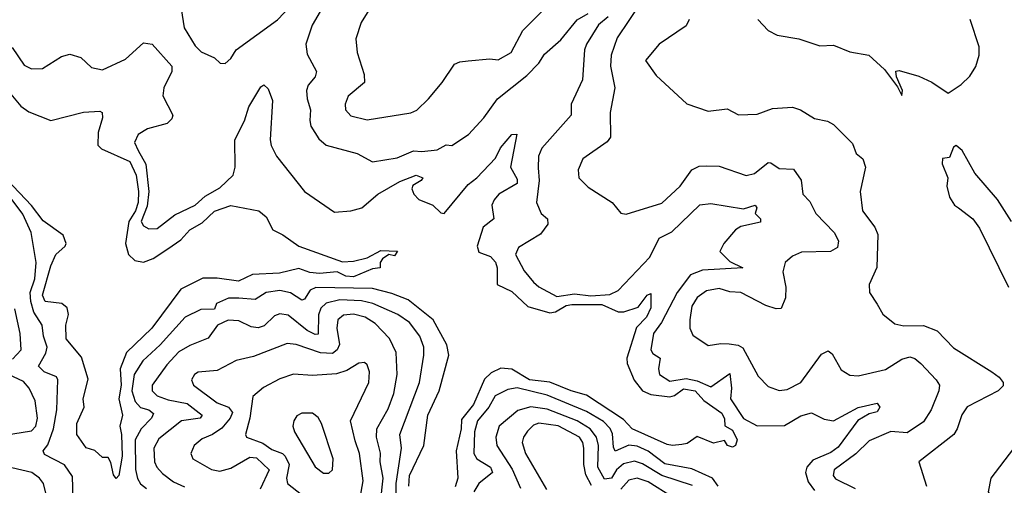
# Model space of a CAD drawing. Extents: x 1552294 to 1694791, y 811929 to 917222.
# Tile 69 of 256: x 1570311 to 1573921, y 862359 to 864065. Entities that reach past the tile are written whole.
import ezdxf

# ---------------------------------------------------------------- set-up
doc = ezdxf.new("R2010")
doc.units = 0

msp = doc.modelspace()

# ---------------------------------------------------------------- linework, layer by layer
at = {"layer": '0CON10XD'}
for points in [[(1570902.8, 864105), (1570914.8, 864034.8), (1570955, 863968.9), (1570976.8, 863946.8), (1571025, 863925.6), (1571046.7, 863905), (1571065, 863904.2), (1571085, 863922.5), (1571105.4, 863954.6), (1571255.9, 864064.1), (1571350, 864165)], [(1571613.2, 864135), (1571562.7, 864055), (1571543.3, 863995), (1571548.1, 863945), (1571573.5, 863863.5), (1571575.3, 863835), (1571515.5, 863785), (1571504.7, 863755.3), (1571506.2, 863735), (1571525, 863712.7), (1571585, 863697.8), (1571745, 863723.6), (1571766.8, 863733.2), (1571810.4, 863775), (1571860.5, 863835), (1571905, 863901.4), (1571925, 863910.8), (1571955.8, 863914.2), (1572035, 863921.1), (1572065, 863917.3), (1572112.5, 863945), (1572155.4, 864025), (1572230.1, 864099.9)], [(1571421, 864109), (1571383.2, 864045), (1571360.3, 863975), (1571365, 863938), (1571399.5, 863875), (1571395, 863856), (1571368.8, 863825), (1571363.2, 863805), (1571364.7, 863775), (1571377.7, 863735), (1571374.6, 863695), (1571379.1, 863675), (1571407.7, 863627.7), (1571435.3, 863605.3), (1571548.8, 863575), (1571605, 863544.4), (1571695, 863558.4), (1571755, 863584.2), (1571785, 863582), (1571842.2, 863587.8), (1571875, 863606.2), (1571895, 863604.2), (1571956.1, 863643.9), (1572013.2, 863705), (1572062.5, 863775), (1572170, 863860), (1572214.2, 863905.8), (1572235, 863938.5), (1572295, 863991.4), (1572355.3, 864064.7), (1572395, 864087.3)], [(1572587.5, 864125), (1572501.4, 863998.6), (1572479.2, 863935), (1572477.7, 863895), (1572492.8, 863815), (1572476.4, 863725), (1572477.5, 863635), (1572465, 863617.1), (1572375.6, 863555), (1572358.5, 863515), (1572361.1, 863485), (1572395, 863451.1), (1572482.9, 863395), (1572515, 863356.2), (1572535, 863352.5), (1572665, 863392.9), (1572732.3, 863455), (1572775.8, 863514.2), (1572802.3, 863527.7), (1572830.2, 863529.8), (1572875, 863527.7), (1572975, 863494.1), (1573005, 863500.8), (1573055, 863541.2), (1573065, 863540.9), (1573095, 863519.6), (1573147.5, 863517.5), (1573176.5, 863476.5), (1573182.9, 863425), (1573208.2, 863398.2), (1573229.6, 863355), (1573296.7, 863285), (1573313.1, 863255), (1573309.6, 863230.4), (1573284, 863215), (1573177, 863213), (1573145, 863198.1), (1573118, 863175), (1573109.4, 863140.6), (1573120.4, 863085), (1573118.9, 863045), (1573103, 863007), (1573085, 863005.4), (1573047, 863017), (1572955, 863064.7), (1572915, 863067.7), (1572875, 863079.5), (1572828.8, 863071.2), (1572795, 863047.4), (1572775.2, 863015), (1572768.2, 862965), (1572768, 862935), (1572779.3, 862909.3), (1572835, 862870.6), (1572881.2, 862878.8), (1572912.8, 862877.2)], [(1572468.7, 864075), (1572433.7, 864046.3), (1572388.9, 863975), (1572382.3, 863955), (1572374, 863845), (1572333.2, 863755), (1572333.1, 863715), (1572225, 863593.8), (1572213.2, 863565), (1572211.5, 863521.5), (1572215.2, 863475), (1572206.4, 863395), (1572222.9, 863355), (1572245.8, 863335), (1572247.3, 863315), (1572220.9, 863279.1), (1572139.6, 863230.4), (1572129.4, 863205), (1572160.9, 863145), (1572195, 863102.5), (1572215, 863085.5), (1572281, 863051), (1572345, 863060.3), (1572405, 863053.3), (1572475, 863058.4), (1572505, 863072.2), (1572621.6, 863195), (1572656, 863264), (1572702.6, 863287.4), (1572805, 863386.5), (1572845, 863391.2), (1572965, 863372), (1573008.1, 863385), (1573013.8, 863375), (1573007.7, 863355), (1573027.1, 863335), (1573026.6, 863323.4), (1572955, 863307.1), (1572935, 863294.5), (1572892.3, 863245), (1572878.2, 863215), (1572915, 863179.1), (1572962, 863155), (1572815, 863146.6), (1572769.9, 863130.1), (1572722, 863065), (1572663.7, 862955), (1572635.2, 862915), (1572625.4, 862855), (1572632, 862842), (1572659.6, 862825), (1572652.6, 862785), (1572657.3, 862765), (1572695, 862740.2), (1572755, 862749.8), (1572795, 862741.8), (1572845, 862719.1), (1572915, 862768.5), (1572921.2, 862715), (1572917.2, 862675), (1572965, 862603.9), (1573015, 862577.1), (1573115, 862578.1), (1573175, 862613.4), (1573213.9, 862623.9), (1573261.1, 862601.1), (1573295, 862594.6), (1573385, 862643.7), (1573455, 862659.1), (1573464.6, 862645), (1573455, 862628), (1573425, 862620.7), (1573383.9, 862596.1), (1573311.7, 862498.3), (1573285, 862478.7), (1573219.1, 862450.9), (1573196.9, 862425), (1573191.6, 862405), (1573201.4, 862371.4), (1573225, 862339.2)], [(1572765.7, 864065.7), (1572755, 864042.5), (1572655.6, 863975), (1572606, 863915), (1572645, 863860), (1572757, 863757), (1572835, 863730), (1572905, 863738.2), (1572946.4, 863716.4), (1573015, 863718.8), (1573070.7, 863739.3), (1573145, 863744.6), (1573174.2, 863735), (1573225, 863702.2), (1573272.6, 863692.6), (1573295, 863681.4), (1573365, 863611.2), (1573377.5, 863575), (1573402, 863555), (1573411.9, 863525), (1573391.9, 863435), (1573401.5, 863365), (1573446.4, 863305), (1573457.4, 863277.4), (1573453.3, 863156.7), (1573425.6, 863095), (1573426.9, 863065), (1573455, 863022)], [(1573017.5, 864065), (1573055.7, 864025.7), (1573088.3, 864008.3), (1573167.5, 863995), (1573245, 863968.6), (1573295, 863971.4), (1573355, 863947.5), (1573424.5, 863934.5), (1573482.2, 863882.2), (1573528.8, 863818.8), (1573545, 863786.7)], [(1573545, 863786.7), (1573548.1, 863805), (1573526.2, 863855), (1573523.3, 863876.7), (1573535, 863878.8), (1573607.6, 863857.6), (1573655, 863835.8), (1573715, 863796.2), (1573763, 863827), (1573795, 863857.5), (1573816.6, 863893.4), (1573828.9, 863935), (1573828.9, 863965), (1573795.5, 864065)], [(1570283.6, 863963.6), (1570328.1, 863898.1), (1570355, 863884.6), (1570395, 863886.2), (1570465, 863930), (1570495, 863938.6), (1570535, 863926.2), (1570575, 863890), (1570615, 863881.2), (1570699.2, 863920.8), (1570765, 863980), (1570796.9, 863975), (1570869.3, 863895), (1570868.9, 863875), (1570839.7, 863815), (1570835.4, 863785.4), (1570872.5, 863715), (1570868.5, 863701.5), (1570851.9, 863685), (1570779.2, 863665), (1570745.3, 863644.7), (1570732.2, 863615), (1570745, 863586.1), (1570773.9, 863535), (1570784.5, 863435), (1570778, 863382), (1570757.1, 863325), (1570765, 863310), (1570785, 863298.2), (1570815, 863299.3), (1570880.6, 863349.4), (1570955, 863384.8), (1570991.4, 863418.6), (1571045, 863448.4), (1571093.3, 863495), (1571101, 863525), (1571100, 863625), (1571136, 863694), (1571151.5, 863745), (1571195, 863819.2), (1571205.8, 863825.8), (1571222, 863812), (1571238.5, 863768.5), (1571229.6, 863625), (1571233.6, 863603.6), (1571252.9, 863565), (1571355, 863435.8), (1571465, 863360), (1571525.7, 863364.3), (1571565, 863375.8), (1571624.5, 863425.5), (1571705, 863471.8), (1571765, 863495.2), (1571789.1, 863485), (1571782.7, 863475), (1571752.2, 863457.8), (1571748.4, 863445), (1571755.8, 863425), (1571775, 863406.2), (1571825.4, 863385.4), (1571855, 863357.7), (1571867.8, 863355), (1571955, 863460.5), (1571986.9, 863485), (1572055, 863557.7), (1572074.2, 863595), (1572115, 863644.4), (1572133.3, 863645), (1572111.1, 863525), (1572135, 863480), (1572134.8, 863465), (1572067.5, 863425), (1572050.7, 863405), (1572041.9, 863385), (1572050, 863335), (1572010.9, 863305), (1571988.8, 863235), (1571995, 863213.4), (1572037.2, 863197.2), (1572056.1, 863176.1), (1572061.8, 863155), (1572062.3, 863095), (1572115, 863068.4), (1572174.3, 863014.3), (1572255, 862990.9), (1572276.1, 862993.9), (1572315, 863017), (1572335, 863021.7), (1572445, 863021), (1572505, 862994.8), (1572526.1, 862993.9), (1572578.9, 863011.1), (1572611.5, 863055), (1572625, 863061.2), (1572625, 863008.6), (1572609.5, 862975), (1572572.9, 862937.1), (1572537.3, 862825), (1572538.4, 862805), (1572563.5, 862743.5), (1572594.8, 862704.8), (1572625, 862691.1), (1572695, 862682.4), (1572712.2, 862687.8), (1572745, 862712.2), (1572788.2, 862705), (1572819.4, 862669.4), (1572885, 862622.5), (1572895, 862602.5), (1572896.4, 862576.4), (1572925, 862561.1), (1572942.1, 862525), (1572935.5, 862504.5), (1572925, 862498.6), (1572906.7, 862505), (1572895, 862522.5), (1572855, 862513.3), (1572795, 862537.5), (1572757.7, 862512.3), (1572738.3, 862508.3), (1572705, 862504.4), (1572685, 862508.6), (1572556.1, 862565), (1572525, 862600.3), (1572389.5, 862689.5), (1572332.7, 862705), (1572255, 862737.1), (1572180.4, 862745), (1572115, 862784.5), (1572075, 862788.4), (1572039.3, 862770.7), (1572015, 862747.4), (1571975.2, 862655), (1571930.7, 862599.3), (1571929.9, 862565), (1571910.8, 862485), (1571917.6, 862385), (1571907.5, 862352.5)], [(1570266.2, 863806.2), (1570315, 863747.9), (1570345, 863726.7), (1570425, 863695.5), (1570545, 863726.2), (1570605, 863730), (1570613.3, 863725), (1570614.3, 863705), (1570598.6, 863651.4), (1570597.5, 863605), (1570611.7, 863591.7), (1570715, 863545.2), (1570738, 863495), (1570746.9, 863435), (1570745.5, 863395.5), (1570735.7, 863365), (1570711.7, 863325), (1570699.6, 863245), (1570709.8, 863205), (1570732.8, 863182.8), (1570765, 863176.4), (1570800.5, 863189.5), (1570854.5, 863225.5), (1570901.7, 863258.3), (1570934.6, 863295), (1570979.9, 863320.1), (1571025, 863362.9), (1571085, 863384), (1571187.5, 863365), (1571215, 863342.5), (1571238.8, 863295), (1571276.2, 863276.2), (1571334.5, 863234.5), (1571495, 863177.5), (1571535, 863180), (1571585, 863192.7), (1571635, 863218.5), (1571696.1, 863216.1), (1571685, 863200), (1571665, 863204.2), (1571641.5, 863188.5), (1571632.9, 863175), (1571632.5, 863155), (1571605, 863152.2), (1571535, 863123), (1571507.5, 863125), (1571475, 863140.6), (1571410, 863135), (1571375, 863138.9), (1571335, 863152.7), (1571264, 863136), (1571165, 863131.6), (1571113.8, 863106.2), (1571035, 863117.6), (1570982.3, 863117.7), (1570902.2, 863077.8), (1570795.4, 862935), (1570703.1, 862845), (1570679.4, 862785), (1570683.6, 862725), (1570674.8, 862675), (1570688.4, 862615), (1570678.2, 862575), (1570684.8, 862545), (1570686.7, 862465), (1570675.2, 862394.8), (1570665, 862384), (1570655, 862397.5), (1570645, 862442.5), (1570635, 862460), (1570615, 862460), (1570586.1, 862486.1), (1570555, 862496.2), (1570520.5, 862545), (1570520.9, 862585), (1570547.3, 862645), (1570544, 862675), (1570562.5, 862747.5), (1570538.3, 862828.3), (1570482, 862895), (1570480.7, 862945), (1570490.3, 862985), (1570485, 863009.2), (1570465.2, 863025.2), (1570405, 863032), (1570394.5, 863055), (1570425, 863162.3), (1570444.2, 863205), (1570478.2, 863235), (1570482.1, 863245), (1570470.4, 863275), (1570397.3, 863327.3), (1570355, 863383.5), (1570265, 863478.2)], [(1573946.9, 863325), (1573896.3, 863406.3), (1573812.6, 863502.6), (1573766, 863585), (1573745, 863603.3), (1573735, 863597.5), (1573720, 863560), (1573693.8, 863556.2), (1573693, 863537), (1573713.8, 863485), (1573710, 863455), (1573720, 863415), (1573738.8, 863385), (1573752.5, 863375), (1573805.5, 863335.5), (1573830.6, 863300.6), (1573935.7, 863085)], [(1570511, 862185), (1570505, 862390.8), (1570475, 862433.3), (1570401.7, 862471.7), (1570397.1, 862485), (1570415, 862506.9), (1570434.8, 862565), (1570447.8, 862635), (1570451.3, 862745), (1570446, 862756), (1570401.2, 862775), (1570380, 862795), (1570407.5, 862842.5), (1570412.5, 862865), (1570398.3, 862905), (1570393.7, 862945), (1570363.5, 862993.5), (1570351.7, 863031.7), (1570349.7, 863065), (1570367.2, 863115), (1570372, 863175), (1570352.7, 863285), (1570322.7, 863352.7), (1570265, 863428.7)], [(1571738.4, 862355), (1571739.8, 862395), (1571792.5, 862505), (1571807.9, 862615), (1571848.7, 862705), (1571884.4, 862835), (1571876.7, 862873.3), (1571826.5, 862965), (1571735, 863038.6), (1571675, 863062), (1571605, 863080), (1571397, 863083), (1571376.2, 863073.8), (1571355, 863041.2), (1571345, 863037.2), (1571303.9, 863063.9), (1571265, 863072.3), (1571215, 863065.2), (1571175, 863039.7), (1571114.5, 863044.5), (1571076.2, 863043.8), (1571032.5, 863025), (1571025, 863004.5), (1570975, 863003.2), (1570917.7, 862975), (1570826.8, 862873.2), (1570762.8, 862815), (1570730.7, 862765), (1570722.2, 862705), (1570735, 862665.4), (1570753.6, 862643.6), (1570785, 862634.8), (1570802, 862622), (1570794.3, 862605), (1570756.2, 862565), (1570734.1, 862525), (1570736.2, 862416.2), (1570743.2, 862383.2), (1570754.4, 862364.4), (1570776.5, 862346.5)], [(1571692.9, 862227.1), (1571691.3, 862365), (1571710.9, 862495), (1571704.8, 862545), (1571777.2, 862735), (1571793.2, 862835), (1571792.6, 862865), (1571778.1, 862905), (1571740, 862955), (1571697.9, 862985), (1571605.3, 863025.3), (1571564.2, 863034.2), (1571485, 863037.9), (1571435, 863026.3), (1571415, 863008), (1571406.9, 862983.1), (1571405, 862912.5), (1571395, 862911), (1571365, 862926.4), (1571295, 862982.6), (1571265, 862987.4), (1571245, 862980), (1571207.5, 862942.5), (1571185, 862935.6), (1571159.7, 862939.7), (1571115, 862961.7), (1571075, 862963.8), (1571036.1, 862945), (1571002.5, 862897.5), (1570935, 862871.2), (1570895, 862847.4), (1570850.1, 862799.9), (1570796.4, 862725), (1570796.9, 862705), (1570815, 862687), (1570855, 862672.1), (1570925, 862658.1), (1570980.4, 862615), (1570972.5, 862605), (1570903.9, 862595), (1570821, 862529), (1570803.2, 862495), (1570805.3, 862445), (1570814.1, 862425), (1570835, 862401.9), (1570875, 862371.1), (1570915, 862352.8)], [(1573455, 863022), (1573475.4, 862985.4), (1573520, 862950), (1573553.1, 862943.1), (1573624.1, 862944.1), (1573675, 862924.6), (1573735, 862862.5), (1573875.5, 862775), (1573901.8, 862755), (1573916.5, 862735), (1573916.9, 862723.1), (1573898.6, 862705), (1573784.4, 862645.6), (1573765, 862617.1), (1573748.7, 862565), (1573736.4, 862545), (1573608, 862445), (1573635.3, 862355)], [(1570285, 862820.7), (1570316.8, 862855), (1570313.3, 862915), (1570293.6, 863005)], [(1571634.5, 862295), (1571643.8, 862385), (1571632.8, 862445), (1571633.6, 862476.4), (1571619.3, 862535), (1571620.8, 862565), (1571661.7, 862638.3), (1571683.1, 862695), (1571694.8, 862765), (1571691.1, 862845), (1571666.9, 862896.9), (1571615, 862951), (1571577.9, 862975), (1571535, 862985.7), (1571498.2, 862981.8), (1571478.1, 862965), (1571473.4, 862935), (1571483.1, 862875), (1571475.5, 862854.5), (1571458.1, 862841.9), (1571413.9, 862843.9), (1571325.3, 862874.7), (1571292, 862878), (1571168.8, 862831.2), (1571105, 862816.2), (1571035, 862778.7), (1570965, 862772.7), (1570952.2, 862765), (1570940.5, 862745), (1570948.9, 862725), (1571035, 862660.5), (1571076.4, 862645), (1571091.3, 862625), (1571082.7, 862605), (1571052.4, 862567.6), (1571017.5, 862545), (1570980.7, 862529.3), (1570950.4, 862505), (1570938.8, 862475), (1570945.9, 862455.9), (1571015, 862416.9), (1571045, 862410.5), (1571085, 862421.6), (1571155, 862462), (1571179.4, 862459.4), (1571225.7, 862415), (1571193.1, 862345)], [(1572912.8, 862877.2), (1572945, 862872), (1572962, 862862), (1573018.2, 862758.2), (1573055, 862721.1), (1573095, 862706.4), (1573125, 862709.5), (1573175.4, 862735), (1573250.8, 862839.2), (1573275, 862851.4), (1573290, 862840), (1573322.3, 862782.3), (1573355, 862761.8), (1573385, 862760.3), (1573485, 862782.7), (1573545, 862821.1), (1573575, 862829.1), (1573593.2, 862823.2), (1573615, 862805.4), (1573671.5, 862745), (1573682.9, 862725), (1573681.5, 862705), (1573652.5, 862635), (1573625, 862591.1), (1573565, 862551.2), (1573505, 862555.9), (1573425, 862521.7), (1573376.5, 862473.5), (1573297.6, 862415), (1573293.5, 862395), (1573301.8, 862381.8), (1573373.6, 862346.4)], [(1571538.2, 862195), (1571570.8, 862375), (1571557.6, 862475), (1571541, 862521), (1571524.3, 862595), (1571590.7, 862735), (1571593.6, 862775), (1571585, 862800), (1571575, 862809.2), (1571555, 862806.7), (1571510.3, 862779.7), (1571473, 862767), (1571385, 862761.2), (1571315, 862765.4), (1571265, 862749.1), (1571205, 862717.3), (1571166.4, 862683.6), (1571155.2, 862605), (1571138.5, 862545), (1571142.9, 862535), (1571202.4, 862512.4), (1571235, 862489.4), (1571275, 862475.6), (1571284.9, 862464.9), (1571298.9, 862435), (1571288.9, 862385), (1571293.5, 862365), (1571344.6, 862324.6)], [(1570255, 862542.5), (1570355, 862558.3), (1570370.2, 862575), (1570377.1, 862605), (1570368.3, 862668.3), (1570346.5, 862715), (1570325, 862738.6), (1570249.5, 862775)], [(1572871.4, 862355), (1572850.7, 862385), (1572775, 862419), (1572676.9, 862436.9), (1572615, 862483.5), (1572575, 862501.9), (1572544.4, 862505.6), (1572494.2, 862484.2), (1572487.9, 862497.9), (1572485, 862547.8), (1572476.5, 862566.5), (1572452, 862592), (1572388.9, 862628.9), (1572245, 862688.6), (1572135, 862715.2), (1572100.6, 862709.4), (1572053.9, 862686.1), (1572030.8, 862645), (1571989.3, 862595), (1571978.4, 862555), (1571976, 862475), (1571986.6, 862455), (1572036.8, 862425), (1572044.2, 862405), (1571995, 862365.6), (1571975.8, 862335)], [(1571445, 862402.5), (1571457.5, 862415), (1571460, 862455), (1571417.9, 862585), (1571405, 862607.1), (1571385, 862623.3), (1571345, 862623.1), (1571327.4, 862612.6), (1571315.7, 862595), (1571312.2, 862575), (1571318.9, 862555), (1571395, 862425.8), (1571425, 862402.9), (1571445, 862402.5)], [(1572777.6, 862357.6), (1572665, 862394.1), (1572595, 862437.8), (1572565, 862446.6), (1572525, 862437), (1572499.8, 862415), (1572481, 862385), (1572455, 862381.3), (1572431.2, 862425), (1572432.8, 862505), (1572426.4, 862535), (1572402.9, 862565), (1572354.4, 862594.4), (1572245, 862637), (1572185, 862646.1), (1572137.5, 862632.5), (1572069.1, 862575), (1572056.7, 862535), (1572060.2, 862505), (1572117.3, 862417.3), (1572147.8, 862347.8)], [(1572407.6, 862357.6), (1572387.2, 862397.2), (1572379.1, 862435), (1572379.4, 862495), (1572376.1, 862515), (1572363.2, 862535), (1572285, 862576.9), (1572215, 862586.8), (1572195, 862578.6), (1572172.8, 862557.2), (1572158.1, 862535), (1572153.7, 862515), (1572165.2, 862475), (1572243, 862343)], [(1573955, 862494), (1573872, 862385), (1573862, 862335), (1573874, 862315), (1573985, 862268.2)], [(1570245, 861977.2), (1570325, 861982), (1570357.4, 861992.6), (1570374.7, 862005), (1570395, 862047.1), (1570410.5, 862125), (1570400.2, 862205), (1570411.3, 862315), (1570398.2, 862365), (1570384.1, 862385), (1570356.1, 862406.1), (1570282.4, 862422.4)], [(1572704.8, 862315), (1572615, 862371.2), (1572575, 862385.2), (1572545, 862376.9), (1572515.3, 862344.7)]]:
    msp.add_lwpolyline(points, dxfattribs=at)

doc.saveas('drawing.dxf')
